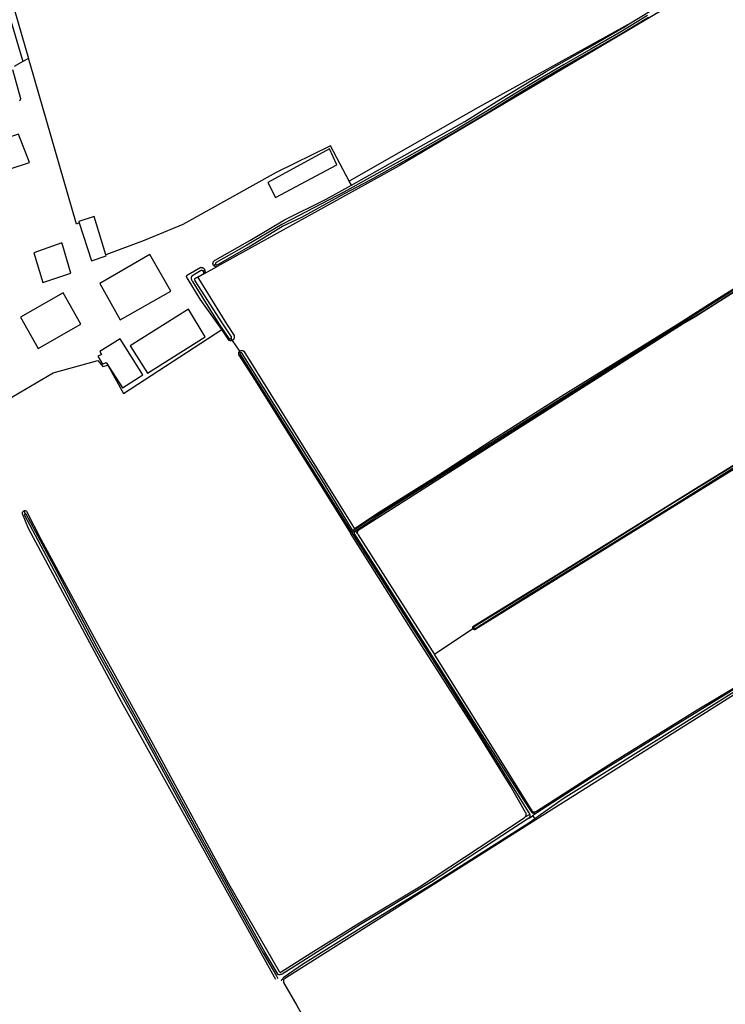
# Model space of a CAD drawing. Header units: metres. Extents: x 174255 to 175175, y 462028 to 462911.
# Tile 141 of 256: x 175054.72 to 175056.81, y 462714.41 to 462717.33. Entities that reach past the tile are written whole.
import ezdxf

# ---------------------------------------------------------------- set-up
doc = ezdxf.new("R2010")
doc.units = ezdxf.units.M
doc.layers.add('N-XX-AL-LIJN_0.20-G', color=7, linetype='Continuous', lineweight=25)

# ---------------------------------------------------------------- blocks, each defined once
blk = doc.blocks.new('Situatie')
at = {"lineweight": -3}
for p, q in [((-1.4368, 4.0621), (-1.3023, 3.6005)), ((-0.7534, 2.9873), (-0.7476, 2.9908)), ((-0.7797, 2.973), (-0.7844, 2.9699)), ((-1.3159, 2.2591), (-1.3123, 2.2505)), ((-0.3472, 2.1931), (-0.3438, 2.195)), ((-0.3392, 2.1975), (-0.3438, 2.195)), ((-0.3418, 2.2016), (-0.3392, 2.1975)), ((-0.3392, 2.1975), (-0.3364, 2.1927)), ((-0.3388, 2.2103), (-0.3344, 2.2032)), ((-0.3272, 2.1921), (-0.3322, 2.2001)), ((0.0156, 1.9095), (-0.0989, 1.8326)), ((0.0186, 1.9114), (0.0156, 1.9095)), ((0.1841, 1.3583), (0.1695, 1.3502)), ((0.1821, 1.3477), (0.1921, 1.3546)), ((0.2037, 1.3626), (0.1921, 1.3546)), ((0.1921, 1.3546), (0.1988, 1.3463)), ((0.1934, 1.3629), (0.2, 1.3665)), ((0.2024, 1.3422), (0.1988, 1.3463))]:
    blk.add_line(p, q, dxfattribs=at)
for points in [[(1.0005, 3.9973), (0.6682, 3.7999), (-0.2036, 3.282), (-0.743, 2.9836)], [(-0.3364, 2.1927), (-0.3361, 2.194), (-0.3358, 2.1953), (-0.3352, 2.1965), (-0.3346, 2.1976), (-0.3338, 2.1986), (-0.3329, 2.1995), (-0.3322, 2.2001), (-0.3318, 2.2003), (-0.3313, 2.2007), (-0.2568, 2.2508), (-0.091, 2.3556), (0.0821, 2.4646), (0.2399, 2.5642), (0.6346, 2.8142), (0.6923, 2.8475), (0.9376, 3.0032)], [(0.9354, 3.0065), (0.6902, 2.8509), (0.6301, 2.8142), (0.4865, 2.7241), (0.1413, 2.506), (-0.1077, 2.3493), (-0.2905, 2.2334), (-0.3344, 2.2032), (-0.3361, 2.202), (-0.3372, 2.2017), (-0.3383, 2.2016), (-0.3394, 2.2015), (-0.3404, 2.2015), (-0.3415, 2.2016), (-0.3418, 2.2016)], [(0.4739, 3.7003), (0.5762, 3.7629), (0.6491, 3.8069), (0.6493, 3.807), (0.6501, 3.8079), (0.6508, 3.8088), (0.6513, 3.8098), (0.6518, 3.8109), (0.6521, 3.812), (0.6522, 3.8132), (0.6522, 3.8144), (0.6521, 3.8155), (0.5212, 4.0608), (0.3955, 4.3019), (0.3242, 4.2675)], [(-0.7807, 2.9627), (-0.7971, 2.9536), (-0.7977, 2.9532), (-0.7983, 2.9527), (-0.7987, 2.9521), (-0.799, 2.9514), (-0.7991, 2.9506), (-0.7991, 2.9499), (-0.7989, 2.9491), (-0.7986, 2.9484), (-0.7983, 2.948), (-0.7149, 2.8142), (-0.693, 2.779), (-0.6925, 2.7777), (-0.6923, 2.7764), (-0.6922, 2.7751), (-0.6922, 2.7738), (-0.6924, 2.7724), (-0.6928, 2.7712), (-0.6933, 2.7699), (-0.694, 2.7688), (-0.6947, 2.7677), (-0.6957, 2.7667), (-0.6967, 2.7658), (-0.6978, 2.7651), (-0.6986, 2.7647), (-0.6771, 2.7324), (-0.6764, 2.7329), (-0.6754, 2.7336), (-0.6743, 2.7342), (-0.6731, 2.7346), (-0.6719, 2.7349), (-0.6707, 2.735), (-0.6694, 2.7349), (-0.6682, 2.7347), (-0.667, 2.7343), (-0.6659, 2.7338), (-0.6648, 2.7331), (-0.6639, 2.7323), (-0.3439, 2.219), (-0.3392, 2.211), (-0.3388, 2.2103), (-0.3382, 2.2096), (-0.3375, 2.209), (-0.3367, 2.2086), (-0.3359, 2.2083), (-0.335, 2.2082), (-0.3341, 2.2082), (-0.3333, 2.2084), (-0.3325, 2.2088), (-0.2564, 2.2589), (-0.0879, 2.3649), (0.0717, 2.4686), (0.2792, 2.6004), (0.6239, 2.8142), (0.7383, 2.8865), (0.945, 3.0155)], [(-1.4368, 4.0621), (-1.4521, 4.056), (-1.4522, 4.053), (-1.4514, 4.0384), (-1.3189, 3.5916)], [(0.5335, 3.728), (0.4538, 3.6797), (0.3647, 3.6281), (0.286, 3.5834), (0.2099, 3.5387), (0.1378, 3.495), (0.057, 3.4447), (-0.0327, 3.3911), (-0.1812, 3.3069), (-0.2898, 3.2483), (-0.3675, 3.2046), (-0.5018, 3.1343), (-0.5517, 3.1081), (-0.6551, 3.0469), (-0.7462, 2.9955), (-0.7468, 2.9951), (-0.7473, 2.9945), (-0.7476, 2.9938), (-0.7479, 2.9931), (-0.7479, 2.9923), (-0.7478, 2.9915), (-0.7476, 2.9908), (-0.7472, 2.9902), (-0.7466, 2.9896), (-0.746, 2.9892), (-0.7453, 2.9889), (-0.7446, 2.9887), (-0.7438, 2.9887), (-0.7413, 2.9901), (-0.6493, 3.0423), (-0.5492, 3.1037), (-0.4917, 3.1297), (-0.3651, 3.2002), (-0.2885, 3.2413), (-0.1788, 3.3025), (-0.0302, 3.3868), (0.0596, 3.4404), (0.1404, 3.4907), (0.2124, 3.5344), (0.2885, 3.579), (0.3672, 3.6237), (0.4563, 3.6754), (0.5361, 3.7237)], [(2.1606, 3.7506), (2.1326, 3.7331), (2.05, 3.6887), (1.9574, 3.6315), (1.8322, 3.5589), (1.7131, 3.4866), (1.5732, 3.4002), (1.4588, 3.3303), (1.3182, 3.2412), (1.1554, 3.139), (1.0018, 3.0411), (0.8035, 2.9171), (0.6763, 2.8354), (0.6383, 2.8142), (-0.3252, 2.2012), (-0.3258, 2.2002), (-0.3264, 2.199), (-0.3269, 2.1976), (-0.3272, 2.1963), (-0.3274, 2.1949), (-0.3274, 2.1935), (-0.3272, 2.1921), (-0.3248, 2.1884), (-0.0989, 1.8326)], [(0.4739, 3.7003), (0.0311, 3.4558), (-0.3511, 3.2371)], [(-0.3448, 3.2254), (-0.2294, 3.2903), (-0.0087, 3.4141), (0.0924, 3.4776), (0.2323, 3.562), (0.3551, 3.6311), (0.4693, 3.6975), (0.4739, 3.7003)], [(-1.1521, 3.1131), (-1.1603, 3.1092), (-1.2977, 3.5848), (-1.3023, 3.6005), (-1.3189, 3.5916), (-1.3452, 3.5775)], [(-1.3497, 3.5678), (-1.3265, 3.4818), (-1.3265, 3.4806), (-1.3267, 3.4793), (-1.327, 3.4781), (-1.3274, 3.4769), (-1.328, 3.4758), (-1.3288, 3.4748)], [(-1.3638, 2.5889), (-1.2288, 2.6683), (-1.0965, 2.7053), (-1.082, 2.6868), (-1.0674, 2.6908), (-1.0211, 2.6074), (-0.7288, 2.7966), (-0.7932, 2.8868), (-0.8324, 2.9503), (-0.8329, 2.9511), (-0.8333, 2.952), (-0.8336, 2.9529), (-0.8337, 2.9538), (-0.8336, 2.9548), (-0.8334, 2.9558), (-0.833, 2.9567), (-0.8325, 2.9575), (-0.8319, 2.9582), (-0.8311, 2.9589), (-0.8303, 2.9593), (-0.8294, 2.9597), (-0.7916, 2.9814), (-0.7901, 2.9813), (-0.7887, 2.9811), (-0.7874, 2.9807), (-0.7861, 2.9802), (-0.7848, 2.9795), (-0.7837, 2.9786), (-0.7827, 2.9777), (-0.7817, 2.9766), (-0.7809, 2.9755), (-0.7802, 2.9742), (-0.7797, 2.973), (-0.7797, 2.9729), (-0.7793, 2.9715), (-0.7791, 2.9701), (-0.779, 2.9687), (-0.7791, 2.9673), (-0.7794, 2.9659), (-0.7798, 2.9646), (-0.7804, 2.9633), (-0.7807, 2.9627), (-0.743, 2.9836), (-0.7442, 2.9834), (-0.7455, 2.9833), (-0.7467, 2.9834), (-0.748, 2.9836), (-0.7492, 2.984), (-0.7503, 2.9846), (-0.7514, 2.9853), (-0.7523, 2.9861), (-0.7532, 2.9871), (-0.7534, 2.9873), (-0.7539, 2.9881), (-0.7545, 2.9892), (-0.7549, 2.9904), (-0.7552, 2.9916), (-0.7554, 2.9929), (-0.7554, 2.9942), (-0.7552, 2.9954), (-0.7548, 2.9966), (-0.7543, 2.9978), (-0.7537, 2.9989), (-0.7529, 2.9999), (-0.752, 3.0008), (-0.751, 3.0016), (-0.75, 3.0022), (-0.7491, 3.0026), (-0.6462, 3.0607), (-0.5438, 3.1218), (-0.4193, 3.1834), (-0.3448, 3.2254), (-0.3511, 3.2371), (-0.4073, 3.3418), (-0.5678, 3.2626), (-0.8443, 3.1082), (-0.959, 3.0607), (-1.0734, 3.0187)], [(-1.299, 3.2928), (-1.3324, 3.3762), (-1.5596, 3.3012), (-1.5328, 3.2158), (-1.299, 3.2928)], [(-0.3886, 3.2856), (-0.4096, 3.3332), (-0.5924, 3.2332), (-0.5702, 3.1888), (-0.3886, 3.2856)], [(0.0156, 1.9095), (0.0152, 1.9103), (0.0149, 1.9113), (0.0148, 1.9122), (0.0149, 1.9132), (0.0151, 1.9141), (0.0154, 1.915), (0.0159, 1.9158), (0.0165, 1.9166), (0.0173, 1.9172), (0.0181, 1.9177), (0.0184, 1.9179), (0.2773, 2.077), (0.6749, 2.325), (0.8712, 2.4465)], [(2.2668, 3.3052), (2.2669, 3.305), (2.2673, 3.3041), (2.2675, 3.303), (2.2675, 3.302), (2.2674, 3.301), (2.2671, 3.2999), (2.2667, 3.299), (2.2666, 3.2988), (2.2322, 3.2775), (1.4854, 2.8142), (0.0241, 1.9077), (0.0233, 1.9072), (0.0224, 1.9068), (0.0214, 1.9066), (0.0204, 1.9066), (0.0195, 1.9067), (0.0186, 1.907), (0.0177, 1.9074), (0.0169, 1.908), (0.0162, 1.9087), (0.0156, 1.9095)], [(0.8768, 2.4468), (0.5972, 2.2749), (0.3893, 2.1448), (0.1638, 2.0038), (0.0191, 1.9151), (0.0187, 1.9146), (0.0183, 1.914), (0.0182, 1.9133), (0.0182, 1.9127), (0.0183, 1.912), (0.0186, 1.9114), (0.019, 1.9109), (0.0196, 1.9106), (0.0202, 1.9103), (0.0209, 1.9102), (0.0215, 1.9103), (0.0219, 1.9104), (0.1717, 2.0039), (0.3959, 2.142), (0.6191, 2.281), (0.8447, 2.4224)], [(-1.0734, 3.0187), (-1.108, 3.1322), (-1.1534, 3.117), (-1.1521, 3.1131), (-1.1158, 3.0008), (-1.0724, 3.0154), (-1.0734, 3.0187)], [(-1.2008, 3.0456), (-1.2034, 3.0544), (-1.287, 3.0244), (-1.2598, 2.9364), (-1.1768, 2.9638), (-1.2008, 3.0456)], [(-1.0302, 2.826), (-0.8804, 2.9106), (-0.9422, 3.0194), (-1.0908, 2.9334), (-1.0302, 2.826)], [(-0.7844, 2.9699), (-0.7852, 2.9706), (-0.7861, 2.9711), (-0.787, 2.9715), (-0.788, 2.9718), (-0.789, 2.9719), (-0.79, 2.9718), (-0.791, 2.9716), (-0.7919, 2.9713), (-0.7926, 2.9709), (-0.8183, 2.9556), (-0.8189, 2.9542), (-0.8193, 2.9528), (-0.8197, 2.9513), (-0.8198, 2.9498), (-0.8198, 2.9483), (-0.8196, 2.9468), (-0.8193, 2.9453), (-0.8188, 2.9439), (-0.8182, 2.9425), (-0.8174, 2.9412), (-0.8165, 2.94), (-0.8162, 2.9397), (-0.7381, 2.8142), (-0.7086, 2.7701), (-0.7082, 2.7698), (-0.7075, 2.7694), (-0.7066, 2.7691), (-0.7058, 2.769), (-0.7049, 2.769), (-0.704, 2.7692), (-0.7032, 2.7695), (-0.7025, 2.77), (-0.7018, 2.7706), (-0.7013, 2.7714), (-0.7009, 2.7722), (-0.7007, 2.773), (-0.7006, 2.7739), (-0.7007, 2.7748), (-0.7264, 2.8142), (-0.8078, 2.9415), (-0.8083, 2.9424), (-0.8087, 2.9432), (-0.8089, 2.9442), (-0.809, 2.9452), (-0.809, 2.9461), (-0.8087, 2.9471), (-0.8083, 2.948), (-0.8078, 2.9488), (-0.8072, 2.9495), (-0.8064, 2.9502), (-0.8055, 2.9506), (-0.7856, 2.9612), (-0.783, 2.9633), (-0.7828, 2.9642), (-0.7826, 2.9653), (-0.7827, 2.9663), (-0.7829, 2.9673), (-0.7833, 2.9682), (-0.7838, 2.9691), (-0.7844, 2.9699)], [(-0.0989, 1.8326), (-0.0984, 1.8317), (0.1302, 1.4664), (0.1902, 1.3693), (0.191, 1.3685), (0.1919, 1.3677), (0.193, 1.3671), (0.1941, 1.3666), (0.1953, 1.3663), (0.1965, 1.3661), (0.1977, 1.3661), (0.1989, 1.3662), (0.2, 1.3665), (0.2042, 1.3688), (0.4303, 1.5135), (0.6805, 1.6685), (0.8805, 1.7888)], [(-1.2733, 2.7407), (-1.1468, 2.8128), (-1.1998, 2.9059), (-1.3264, 2.8338), (-1.2733, 2.7407)], [(-0.95, 2.667), (-0.779, 2.7754), (-0.828, 2.857), (-1.0008, 2.7488), (-0.95, 2.667)], [(-0.7025, 2.77), (-0.6986, 2.7647), (-0.699, 2.7645), (-0.7003, 2.7641), (-0.7016, 2.7638), (-0.7029, 2.7636), (-0.7042, 2.7637), (-0.7056, 2.7639), (-0.7069, 2.7642), (-0.7078, 2.7645), (-0.7288, 2.7966)], [(-0.9632, 2.6628), (-1.031, 2.7692), (-1.0906, 2.7314), (-1.0858, 2.7228), (-1.0964, 2.7176), (-1.0826, 2.6944), (-1.0716, 2.699), (-1.0238, 2.6238), (-0.9632, 2.6628)], [(-0.6738, 2.7275), (-0.6771, 2.7324), (-0.6774, 2.7321), (-0.6782, 2.7312), (-0.6789, 2.7302), (-0.6795, 2.729), (-0.6799, 2.7279), (-0.6801, 2.7266), (-0.6802, 2.7254), (-0.6802, 2.7242), (-0.6799, 2.7229), (-0.6796, 2.7217), (-0.679, 2.7206), (-0.6301, 2.6458), (-0.3771, 2.2405), (-0.3472, 2.1931)], [(-0.3418, 2.2016), (-0.4338, 2.3531), (-0.5736, 2.5746), (-0.6688, 2.7258), (-0.6689, 2.726), (-0.6692, 2.7266), (-0.6697, 2.7272), (-0.6703, 2.7276), (-0.6709, 2.7279), (-0.6717, 2.728), (-0.6724, 2.728), (-0.6731, 2.7279), (-0.6738, 2.7275), (-0.6743, 2.7271), (-0.6748, 2.7265), (-0.6751, 2.7258), (-0.6753, 2.7251), (-0.6753, 2.7244), (-0.6752, 2.7237), (-0.6749, 2.723), (-0.581, 2.5737), (-0.4445, 2.3559), (-0.3438, 2.195)], [(1.0713, 1.8916), (0.2024, 1.3422), (0.0209, 1.2275), (-0.54, 0.873), (-0.5452, 0.8687), (-0.5458, 0.8677), (-0.5462, 0.8666), (-0.5465, 0.8655), (-0.5467, 0.8643), (-0.5467, 0.8631), (-0.5465, 0.8619), (-0.5462, 0.8608), (-0.5461, 0.8603), (-0.5071, 0.792), (-0.4836, 0.751), (-0.3992, 0.6305), (-0.2984, 0.4728), (-0.205, 0.3281), (-0.0994, 0.1531), (0, 0), (0.0778, -0.1169), (0.4244, 0.1083), (0.4846, 0.006), (1.2038, 0.4683)], [(0.1988, 1.3463), (0.2834, 1.4056), (0.6057, 1.608), (0.8557, 1.764), (1.0391, 1.8774), (1.1219, 1.9279), (1.2842, 2.0308), (1.4163, 2.1121), (1.4982, 2.1656), (1.6205, 2.2403), (1.8698, 2.3953), (2.0247, 2.4921), (2.1326, 2.5555), (2.1397, 2.5599)], [(2.1436, 2.5684), (2.1191, 2.5527), (2.0209, 2.4963), (1.8972, 2.4178), (1.7149, 2.306), (1.5554, 2.2074), (1.3972, 2.1087), (1.2847, 2.0364), (1.1172, 1.9321), (0.9479, 1.8292), (0.7661, 1.7155), (0.6075, 1.6178), (0.3796, 1.4764), (0.208, 1.3656), (0.2037, 1.3626)], [(-0.5689, 0.8691), (-0.5727, 0.8757), (-1.0267, 1.6925), (-1.3021, 2.2068), (-1.32, 2.2501), (-1.3203, 2.2512), (-1.3204, 2.2523), (-1.3203, 2.2534), (-1.3201, 2.2544), (-1.3197, 2.2554), (-1.3192, 2.2564), (-1.3185, 2.2572), (-1.3177, 2.258), (-1.3169, 2.2586), (-1.3159, 2.2591)], [(-1.3159, 2.2591), (-1.3149, 2.2595), (-1.3138, 2.2597), (-1.3127, 2.2597), (-1.3116, 2.2596), (-1.3106, 2.2593), (-1.3096, 2.2589), (-1.3087, 2.2583), (-1.3084, 2.2581), (-1.2656, 2.1748), (-1.1015, 1.8723), (-0.9458, 1.5898), (-0.7091, 1.1539), (-0.5593, 0.8923)], [(-0.5619, 0.8835), (-0.6018, 0.9505), (-0.785, 1.2824), (-0.9582, 1.6003), (-1.1, 1.8553), (-1.2207, 2.0839), (-1.309, 2.2496), (-1.31, 2.2502), (-1.3111, 2.2505), (-1.3123, 2.2505), (-1.3134, 2.25), (-1.3141, 2.2484), (-1.3143, 2.2467), (-1.226, 2.0811), (-1.1053, 1.8525), (-0.9635, 1.5974), (-0.7902, 1.2795), (-0.607, 0.9475), (-0.5671, 0.8804), (-0.5632, 0.8719)], [(0.1695, 1.3502), (0.1704, 1.3512), (0.1713, 1.3522), (0.172, 1.3533), (0.1726, 1.3545), (0.173, 1.3557), (0.1733, 1.357), (0.1734, 1.3583), (0.1733, 1.3597), (0.1731, 1.361), (0.1728, 1.3622), (0.1723, 1.3635), (0.1716, 1.3646), (0.126, 1.4441), (0.0335, 1.5928), (-0.1745, 1.9195), (-0.3472, 2.1931)], [(-0.3438, 2.195), (-0.3394, 2.1879), (-0.1264, 1.8529), (0.0354, 1.5961), (0.1813, 1.3636), (0.1822, 1.3625), (0.1829, 1.3613), (0.1835, 1.36), (0.184, 1.3586), (0.1841, 1.3583), (0.1843, 1.3572), (0.1844, 1.3558), (0.1844, 1.3544), (0.1842, 1.353), (0.1839, 1.3516), (0.1834, 1.3502), (0.1828, 1.3489), (0.1821, 1.3477)], [(0.2037, 1.3626), (0.2026, 1.3622), (0.2013, 1.3618), (0.1999, 1.3616), (0.1986, 1.3615), (0.1973, 1.3616), (0.1959, 1.3619), (0.1946, 1.3623), (0.1934, 1.3629), (0.1922, 1.3636), (0.1911, 1.3644), (0.1639, 1.4048), (0.0424, 1.5947), (-0.1251, 1.8608), (-0.3301, 2.1824), (-0.3364, 2.1927)], [(0.1821, 1.3477), (0.1815, 1.3473), (-0.1075, 1.1592), (-0.3183, 1.032), (-0.489, 0.9236), (-0.547, 0.887), (-0.5484, 0.886), (-0.55, 0.8852), (-0.5516, 0.8845), (-0.5533, 0.8839), (-0.555, 0.8835), (-0.5557, 0.8834), (-0.5567, 0.8833), (-0.5585, 0.8832), (-0.5602, 0.8833), (-0.5619, 0.8835)], [(-0.5593, 0.8923), (-0.5585, 0.8918), (-0.5576, 0.8913), (-0.5566, 0.891), (-0.5556, 0.8909), (-0.5546, 0.8909), (-0.5537, 0.8911), (-0.5528, 0.8914), (-0.4639, 0.9477), (-0.3309, 1.0308), (-0.1432, 1.1437), (0.1673, 1.3488), (0.1684, 1.3495), (0.1695, 1.3502)], [(-0.5521, 0.8653), (-0.5519, 0.8658), (-0.5509, 0.8679), (-0.5498, 0.8699), (-0.5497, 0.87), (-0.5485, 0.872), (-0.5471, 0.8738), (-0.5455, 0.8756), (-0.5439, 0.8773), (-0.4899, 0.9143), (-0.3187, 1.0213), (-0.1074, 1.1508), (0.1815, 1.3342), (0.1988, 1.3463)]]:
    blk.add_lwpolyline(points, dxfattribs=at)

msp = doc.modelspace()

# ---------------------------------------------------------------- block references
at = {"layer": 'N-XX-AL-LIJN_0.20-G'}
msp.add_blockref('Situatie', (175056.047, 462713.6112), dxfattribs=at)

doc.saveas('drawing.dxf')
